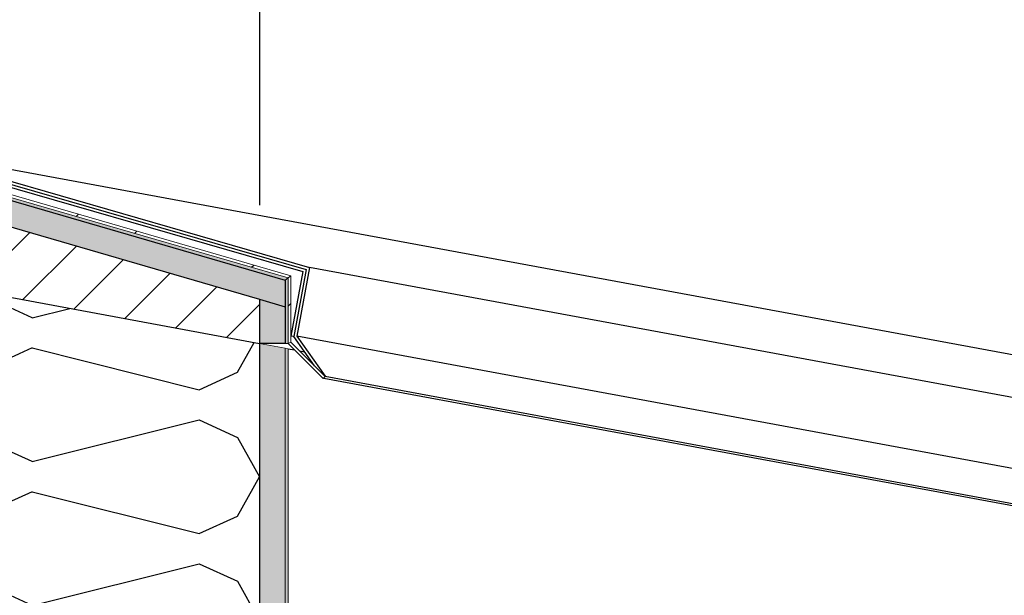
# Model space of a CAD drawing. Header units: millimetres. Extents: x -74465 to -41950, y -2141 to 15832.
# Tile 22 of 131: x -67745 to -67053, y 12108 to 12513. Entities that reach past the tile are written whole.
import ezdxf
from ezdxf.enums import TextEntityAlignment as Align

# ---------------------------------------------------------------- set-up
doc = ezdxf.new("R2010")
doc.units = ezdxf.units.MM
doc.header["$LTSCALE"] = 0.5
doc.header["$MEASUREMENT"] = 0
doc.linetypes.add('Akselinje', pattern=[1500, 1000, -200, 100, -200])
doc.linetypes.add('PLINE', pattern=[0])
doc.layers.add('235- Utvendig kledning og overflate(Nye konstruksjoner)', color=7, linetype='Continuous', lineweight=0)
doc.layers.add('236- Innvendig kledning og overflate(Nye konstruksjoner)', color=7, linetype='Continuous', lineweight=0)
for name, color, linetype in [('262- Taktekking(Nye konstruksjoner)', 7, 'Continuous'), ('265- Gesimser_ takrenner og nedløp (Skravur)(Nye konstruksjoner)', 7, 'Continuous'), ('265- Gesimser_ takrenner og nedløp(Nye konstruksjoner)', 7, 'Continuous'), ('82-- Modullinjer', 7, 'Continuous')]:
    doc.layers.add(name, color=color, linetype=linetype)
doc.styles.add('GENERATED_STYLE_1', font='arial.ttf')
pattern_1 = [(45, (0, 0), (-79.54951, 79.54951), []), (45, (-26.52, 26.52), (-79.54951, 79.54951), [])]

# ---------------------------------------------------------------- blocks, each defined once
blk = doc.blocks.new('*X7')
at = {"layer": '265- Gesimser_ takrenner og nedløp (Skravur)(Nye konstruksjoner)', "linetype": 'PLINE'}
for p, q in [((-67763.5, 12315.35), (-67765.7, 12320)), ((-67736.4, 12303.02), (-67763.5, 12315.35)), ((-67736.4, 12303.02), (-67709.88, 12309.65)), ((-67591.99, 12264.77), (-67580.34, 12285.65)), ((-67736.4, 12281.77), (-67763.5, 12269.44)), ((-67736.4, 12281.77), (-67619.08, 12252.44)), ((-67763.5, 12269.44), (-67776.57, 12241.81)), ((-67619.08, 12252.44), (-67591.99, 12264.77)), ((-67763.5, 12214.18), (-67776.57, 12241.81)), ((-67736.4, 12201.85), (-67619.08, 12231.18)), ((-67619.08, 12231.18), (-67591.99, 12218.85)), ((-67736.4, 12201.85), (-67763.5, 12214.18)), ((-67591.99, 12218.85), (-67576.57, 12191.22)), ((-67591.99, 12163.59), (-67576.57, 12191.22)), ((-67736.4, 12180.59), (-67763.5, 12168.27)), ((-67736.4, 12180.59), (-67619.08, 12151.26)), ((-67763.5, 12168.27), (-67776.57, 12140.64)), ((-67619.08, 12151.26), (-67591.99, 12163.59)), ((-67763.5, 12113.01), (-67776.57, 12140.64)), ((-67736.4, 12100.68), (-67619.08, 12130.01)), ((-67619.08, 12130.01), (-67591.99, 12117.68)), ((-67591.99, 12117.68), (-67576.57, 12090.05)), ((-67736.4, 12100.68), (-67763.5, 12113.01)), ((-67591.99, 12062.42), (-67576.57, 12090.05)), ((-67736.4, 12079.42), (-67763.5, 12067.09)), ((-67736.4, 12079.42), (-67619.08, 12050.09)), ((-67763.5, 12067.09), (-67776.57, 12039.46)), ((-67619.08, 12050.09), (-67591.99, 12062.42)), ((-67763.5, 12011.84), (-67776.57, 12039.46)), ((-67736.4, 11999.51), (-67619.08, 12028.84)), ((-67619.08, 12028.84), (-67591.99, 12016.51)), ((-67591.99, 12016.51), (-67576.57, 11988.88)), ((-67736.4, 11999.51), (-67763.5, 12011.84)), ((-67591.99, 11961.25), (-67576.57, 11988.88)), ((-67736.4, 11978.25), (-67763.5, 11965.92)), ((-67736.4, 11978.25), (-67619.08, 11948.92)), ((-67763.5, 11965.92), (-67776.57, 11938.29)), ((-67619.08, 11948.92), (-67591.99, 11961.25)), ((-67763.5, 11910.66), (-67776.57, 11938.29)), ((-67736.4, 11898.33), (-67619.08, 11927.66)), ((-67619.08, 11927.66), (-67591.99, 11915.34)), ((-67591.99, 11915.34), (-67576.57, 11887.71)), ((-67736.4, 11898.33), (-67763.5, 11910.66)), ((-67591.99, 11860.08), (-67576.57, 11887.71)), ((-67736.4, 11877.08), (-67763.5, 11864.75)), ((-67736.4, 11877.08), (-67619.08, 11847.75)), ((-67763.5, 11864.75), (-67776.57, 11837.12)), ((-67619.08, 11847.75), (-67591.99, 11860.08)), ((-67763.5, 11809.49), (-67776.57, 11837.12)), ((-67736.4, 11797.16), (-67619.08, 11826.49)), ((-67619.08, 11826.49), (-67591.99, 11814.16)), ((-67591.99, 11814.16), (-67576.57, 11786.53)), ((-67736.4, 11797.16), (-67763.5, 11809.49)), ((-67591.99, 11758.91), (-67576.57, 11786.53)), ((-67736.4, 11775.91), (-67763.5, 11763.58)), ((-67736.4, 11775.91), (-67619.08, 11746.58)), ((-67763.5, 11763.58), (-67776.57, 11735.95)), ((-67619.08, 11746.58), (-67591.99, 11758.91)), ((-67769.02, 11720), (-67776.57, 11735.95)), ((-67640.37, 11720), (-67619.08, 11725.32)), ((-67619.08, 11725.32), (-67607.39, 11720))]:
    blk.add_line(p, q, dxfattribs=at)
blk = doc.blocks.new('Standard grid marker[5]', base_point=(-67576.57, 15332.13))
at = {"layer": '82-- Modullinjer', "linetype": 'Akselinje'}
blk.add_line((-67576.57, 15132.13), (-67576.57, 2720), dxfattribs=at)
at = {"layer": '82-- Modullinjer', "style": 'GENERATED_STYLE_1'}
for tag, p in [('AC_MarkerText_1_0', (-67576.57, 15669.63)), ('AC_MarkerText_1_1', (-67576.57, 2357.5))]:
    blk.add_attdef(tag, text='', height=175, rotation=360, dxfattribs=at).set_placement(p, align=Align.TOP_CENTER)

msp = doc.modelspace()

# ---------------------------------------------------------------- hatches: boundary and pattern name
at = {"layer": '262- Taktekking(Nye konstruksjoner)', "linetype": 'Continuous'}
for points in [[(-67834.2, 12390.93), (-67808.57, 12383.48), (-67785.57, 12376.8), (-67776.57, 12374.18), (-67576.57, 12316.03), (-67558.57, 12310.8), (-67558.57, 12329.55), (-67829.17, 12408.22)], [(-67576.57, 12316.03), (-67576.57, 12284.95), (-67558.57, 12284.95), (-67558.57, 12310.8)], [(-67576.57, 11720), (-67558.57, 11720), (-67558.57, 12281.61), (-67576.57, 12284.95)]]:
    msp.add_hatch(color=256, dxfattribs=at).paths.add_polyline_path(points)
at = {"layer": '265- Gesimser_ takrenner og nedløp (Skravur)(Nye konstruksjoner)', "linetype": 'Continuous'}
h = msp.add_hatch(dxfattribs=at)
h.set_pattern_fill('Skrålinjer_4', color=256, style=0, pattern_type=2)
h.set_pattern_definition(pattern_1)
h.paths.add_polyline_path([(-67554.57, 12332.55), (-67836.94, 12414.64), (-67835.58, 12412.16), (-67830.53, 12410.7), (-67556.57, 12331.05)])
for points in [[(-67556.57, 12331.05), (-67830.53, 12410.7), (-67829.17, 12408.22), (-67558.57, 12329.55)], [(-67556.57, 12331.05), (-67558.57, 12329.55), (-67558.57, 12310.8), (-67558.57, 12284.95), (-67556.57, 12284.95)], [(-67556.57, 12281.24), (-67558.57, 12281.61), (-67558.57, 11720), (-67556.57, 11720)]]:
    msp.add_hatch(color=256, dxfattribs=at).paths.add_polyline_path(points)
h = msp.add_hatch(dxfattribs=at)
h.set_pattern_fill('Skrålinjer_1', color=256, style=0, pattern_type=2)
h.set_pattern_definition([(45, (0, 0), (-21.213203, 21.213203), [])])
h.paths.add_polyline_path([(-67776.57, 12374.18), (-67776.57, 12322.02), (-67576.57, 12284.95), (-67576.57, 12316.03)])
h = msp.add_hatch(dxfattribs=at)
h.set_pattern_fill('Skrålinjer_4', color=256, style=0, pattern_type=2)
h.set_pattern_definition(pattern_1)
h.paths.add_polyline_path([(-67556.57, 12284.95), (-67554.57, 12285.78), (-67554.57, 12332.55), (-67556.57, 12331.05)])
h = msp.add_hatch(dxfattribs=at)
h.set_pattern_fill('Skrålinjer_4', color=256, style=0, pattern_type=2)
h.set_pattern_definition(pattern_1)
h.paths.add_polyline_path([(-67554.57, 12285.78), (-67556.57, 12284.95), (-67531.82, 12260.2), (-67530.41, 12261.61)])

# ---------------------------------------------------------------- linework, layer by layer
at = {"layer": '235- Utvendig kledning og overflate(Nye konstruksjoner)', "linetype": 'PLINE'}
for p, q in [((-67836.94, 12414.64), (-67554.57, 12332.55)), ((-67830.53, 12410.7), (-67556.57, 12331.05)), ((-67556.57, 12331.05), (-67556.57, 12284.95)), ((-67554.57, 12332.55), (-67554.57, 12285.78)), ((-67556.57, 12284.95), (-67558.57, 12284.95)), ((-67554.57, 12285.78), (-67556.57, 12284.95)), ((-67556.57, 12284.95), (-67531.82, 12260.2)), ((-67554.57, 12285.78), (-67530.41, 12261.61)), ((-67530.41, 12261.61), (-67531.82, 12260.2))]:
    msp.add_line(p, q, dxfattribs=at)
at = {"layer": '235- Utvendig kledning og overflate(Nye konstruksjoner)', "linetype": 'PLINE', "flags": 128}
msp.add_lwpolyline([(-67554.57, 12332.55), (-67556.57, 12331.05), (-67558.57, 12329.55)], dxfattribs=at)
at = {"layer": '236- Innvendig kledning og overflate(Nye konstruksjoner)', "linetype": 'PLINE'}
for p, q in [((-67558.57, 12281.61), (-67558.57, 11720)), ((-67556.57, 12281.24), (-67556.57, 11720))]:
    msp.add_line(p, q, dxfattribs=at)
at = {"layer": '236- Innvendig kledning og overflate(Nye konstruksjoner)', "linetype": 'PLINE', "flags": 128}
msp.add_lwpolyline([(-67576.57, 12284.95), (-67558.57, 12281.61), (-67556.57, 12281.24)], dxfattribs=at)
at = {"layer": '265- Gesimser_ takrenner og nedløp(Nye konstruksjoner)', "linetype": 'PLINE'}
for p, q in [((-67835.38, 12423.09), (-60726.57, 11105.55)), ((-67835.38, 12423.09), (-67541.41, 12338.46)), ((-67833.97, 12420.6), (-67543.76, 12337.05)), ((-67832.56, 12418.11), (-67546.11, 12335.65)), ((-67829.17, 12408.22), (-67558.57, 12329.55)), ((-67541.41, 12338.46), (-67550.35, 12290.2)), ((-60726.57, 11075.4), (-67541.41, 12338.46)), ((-67546.11, 12335.65), (-67554.54, 12290.13)), ((-67543.76, 12337.05), (-67552.52, 12289.76)), ((-67776.57, 12322.02), (-67576.57, 12284.95)), ((-67576.57, 12316.03), (-67576.57, 12284.95)), ((-67552.52, 12289.76), (-67554.54, 12290.13)), ((-67537.96, 12269.17), (-67552.52, 12289.76)), ((-67550.35, 12290.2), (-67530.35, 12261.92)), ((-60726.57, 11025.48), (-67550.35, 12290.2)), ((-67558.57, 12284.95), (-67576.57, 12284.95)), ((-67556.57, 12281.24), (-67552.02, 12280.4)), ((-67548.55, 12279.75), (-67544.98, 12279.09)), ((-67530.35, 12261.92), (-67530.57, 12261.77)), ((-67530.35, 12261.92), (-60726.57, 11000.91)), ((-67531.36, 12260.66), (-60726.57, 10999.47))]:
    msp.add_line(p, q, dxfattribs=at)
at = {"layer": '265- Gesimser_ takrenner og nedløp(Nye konstruksjoner)', "linetype": 'PLINE', "flags": 128}
for points in [[(-67808.57, 12383.48), (-67785.57, 12376.8), (-67776.57, 12374.18), (-67576.57, 12316.03), (-67558.57, 12310.8)], [(-67558.57, 12329.55), (-67558.57, 12310.8), (-67558.57, 12284.95)], [(-67576.57, 12284.95), (-67576.57, 12098.03), (-67576.57, 12095.99), (-67576.57, 12065.48), (-67576.57, 11760.37), (-67576.57, 11734.95), (-67576.57, 11720)]]:
    msp.add_lwpolyline(points, dxfattribs=at)

# ---------------------------------------------------------------- block references
at = {"layer": '265- Gesimser_ takrenner og nedløp(Nye konstruksjoner)'}
msp.add_blockref('*X7', (0, 0), dxfattribs=at)
at = {"layer": '82-- Modullinjer', "linetype": 'PLINE'}
msp.add_blockref('Standard grid marker[5]', (-67576.57, 15332.13), dxfattribs=at)

doc.saveas('drawing.dxf')
